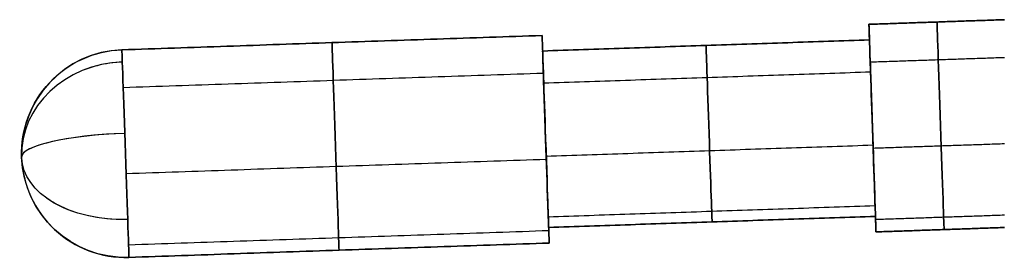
# Model space of a CAD drawing. Header units: millimetres. Extents: x -2184 to 252, y -240 to 239.
# Tile 2 of 256: x -2184.13 to -2165.17, y 6.41 to 11.01. Entities that reach past the tile are written whole.
import ezdxf

# ---------------------------------------------------------------- set-up
doc = ezdxf.new("R2010")
doc.units = ezdxf.units.MM
doc.layers.add('IGES level 3', color=7, linetype='Continuous', true_color=0x868b8b)
doc.layers.add('IGES level 42', color=7, linetype='Continuous', true_color=0xcbd2ee)

# ---------------------------------------------------------------- blocks, each defined once
blk = doc.blocks.new('DOME PIE')
at = {"layer": 'IGES level 42', "extrusion": (-0.99942, -0.03406, 0)}
for centre, radius, start, end in [((-299.884, 45, 2035.467), 2, 180, 0), ((-299.884, 45, 2035.467), 2, 0, 180), ((-299.884, 45, 2047.129), 2, 180, 0), ((-299.884, 45, 2047.129), 2, 0, 180), ((-299.884, 45, 2051.179), 2, 0, 180), ((-299.884, 45, 2051.179), 2, 180, 360), ((-299.884, 45, 2039.929), 1.7, 180, 0), ((-299.884, 45, 2039.929), 1.7, 0, 180)]:
    blk.add_arc(centre, radius, start, end, dxfattribs=at)
at = {"layer": 'IGES level 42', "extrusion": (0.99942, 0.03406, 1.70526e-31)}
for centre, radius in [((299.884, 45, -2036.779), 2), ((299.884, 45, -2036.779), 1.7), ((299.884, 45, -2043.079), 1.7)]:
    blk.add_arc(centre, radius, 180, 0, dxfattribs=at)
at = {"layer": 'IGES level 42', "extrusion": (0.99942, 0.03406, 0)}
for centre, radius in [((299.884, 45, -2036.779), 2), ((299.884, 45, -2036.779), 1.7), ((299.884, 45, -2051.179), 2), ((299.884, 45, -2043.079), 1.7)]:
    blk.add_arc(centre, radius, 0, 180, dxfattribs=at)
at = {"layer": 'IGES level 42', "extrusion": (-0.99942, -0.03406, 1.33007e-30)}
for centre, radius in [((-299.884, 45, 2036.779), 2), ((-299.884, 45, 2043.079), 2), ((-299.884, 45, 2036.779), 1.7)]:
    blk.add_arc(centre, radius, 0, 180, dxfattribs=at)
at = {"layer": 'IGES level 42', "extrusion": (-0.99942, -0.03406, -4.37559e-32)}
for centre, radius in [((-299.884, 45, 2036.779), 2), ((-299.884, 45, 2043.079), 2), ((-299.884, 45, 2036.779), 1.7)]:
    blk.add_arc(centre, radius, 180, 0, dxfattribs=at)
at = {"layer": 'IGES level 42', "extrusion": (0.99942, 0.03406, -3.46069e-46)}
blk.add_arc((299.884, 45, -2043.079), 2, 0, 180, dxfattribs=at)
at = {"layer": 'IGES level 42', "extrusion": (0.99942, 0.03406, -3.45582e-29)}
blk.add_arc((299.884, 45, -2043.079), 2, 180, 0, dxfattribs=at)
at = {"layer": 'IGES level 42', "extrusion": (0, 0, -1)}
for start, end in [(358.0481, 88.0481), (268.0481, 358.0481)]:
    blk.add_arc((2060.203, 229.847, -45), 2, start, end, dxfattribs=at)
at = {"layer": 'IGES level 42'}
for start, end in [(91.9519, 181.9519), (181.9519, 271.9519)]:
    blk.add_arc((-2060.203, 229.847, 45), 2, start, end, dxfattribs=at)
at = {"layer": 'IGES level 42', "extrusion": (0.99942, 0.03406, -3.30251e-31)}
blk.add_arc((299.884, 45, -2051.179), 2, 180, 0, dxfattribs=at)
at = {"layer": 'IGES level 42', "extrusion": (-0.99942, -0.03406, -6.92939e-44)}
blk.add_arc((-299.884, 45, 2051.179), 2, 0, 180, dxfattribs=at)
at = {"layer": 'IGES level 42', "extrusion": (-0.99942, -0.03406, 5.64611e-27)}
blk.add_arc((-299.884, 45, 2051.179), 2, 180, 0, dxfattribs=at)
at = {"layer": 'IGES level 42', "extrusion": (-0.99942, -0.03406, 1.47925e-29)}
blk.add_arc((-299.884, 45, 2043.079), 1.7, 0, 180, dxfattribs=at)
at = {"layer": 'IGES level 42', "extrusion": (-0.99942, -0.03406, -4.09606e-31)}
blk.add_arc((-299.884, 45, 2043.079), 1.7, 180, 0, dxfattribs=at)
at = {"layer": 'IGES level 42', "extrusion": (0.016056, -0.471123, 0.881921)}
blk.add_arc((-2051.179, 285.687, -101.678), 2, 90, 180, dxfattribs=at)
at = {"layer": 'IGES level 42', "extrusion": (-0.016056, 0.471123, 0.881921)}
blk.add_arc((2051.179, -243.261, 181.051), 2, 270, 298.125, dxfattribs=at)
at = {"layer": 'IGES level 42', "extrusion": (0.033406, -0.980216, 0.19509)}
blk.add_arc((-2051.179, 102.64, -285.343), 2, 90, 180, dxfattribs=at)
at = {"layer": 'IGES level 42', "extrusion": (-0.033406, 0.980216, 0.19509)}
blk.add_arc((2051.179, -14.369, 302.901), 2, 270, 348.75, dxfattribs=at)
at = {"layer": 'IGES level 42', "extrusion": (0.026329, -0.772562, -0.634393)}
blk.add_arc((-2051.179, -155.459, -260.361), 2, 90, 180, dxfattribs=at)
at = {"layer": 'IGES level 42', "extrusion": (-0.026329, 0.772562, -0.634393)}
blk.add_arc((2051.179, 225.03, 203.266), 2, 270, 320.625, dxfattribs=at)
at = {"layer": 'IGES level 42'}
for points in [[(-2045.88, 232.336, 45), (-2043.271, 232.425, 45)], [(-2043.271, 232.425, 45), (-2045.88, 232.336, 45)], [(-2045.87, 232.036, 45), (-2045.88, 232.336, 45)], [(-2060.271, 231.845, 45), (-2052.176, 232.121, 45)], [(-2052.176, 232.121, 45), (-2060.271, 231.845, 45)], [(-2052.176, 232.121, 45), (-2052.166, 231.822, 45)], [(-2052.166, 231.822, 45), (-2045.87, 232.036, 45)], [(-2045.87, 232.036, 45), (-2052.166, 231.822, 45)], [(-2043.271, 231.693, 43.454), (-2045.855, 231.605, 43.454)], [(-2043.271, 231.693, 46.546), (-2045.855, 231.605, 46.546)], [(-2045.848, 231.415, 43.686), (-2052.145, 231.2, 43.686)], [(-2045.848, 231.415, 46.314), (-2052.145, 231.2, 46.314)], [(-2052.151, 231.391, 43.454), (-2060.247, 231.115, 43.454)], [(-2052.151, 231.391, 46.546), (-2060.247, 231.115, 46.546)], [(-2045.812, 230.337, 47), (-2045.812, 230.337, 46.7)], [(-2045.812, 230.337, 43.3), (-2045.812, 230.337, 43)], [(-2052.108, 230.123, 47), (-2052.108, 230.123, 46.7)], [(-2052.108, 230.123, 43.3), (-2052.108, 230.123, 43)], [(-2045.8, 230.006, 43.333), (-2052.097, 229.791, 43.333)], [(-2045.8, 230.006, 46.667), (-2052.097, 229.791, 46.667)], [(-2043.271, 230.033, 43.038), (-2045.798, 229.947, 43.038)], [(-2043.271, 230.033, 46.962), (-2045.798, 229.947, 46.962)], [(-2052.095, 229.733, 43.038), (-2060.19, 229.457, 43.038)], [(-2052.095, 229.733, 46.962), (-2060.19, 229.457, 46.962)], [(-2045.761, 228.839, 44.199), (-2052.057, 228.624, 44.199)], [(-2045.761, 228.839, 45.801), (-2052.057, 228.624, 45.801)], [(-2045.754, 228.638, 45), (-2052.05, 228.424, 45)], [(-2052.05, 228.424, 45), (-2045.754, 228.638, 45)], [(-2045.744, 228.338, 45), (-2045.754, 228.638, 45)], [(-2043.271, 228.659, 44.057), (-2045.752, 228.574, 44.057)], [(-2043.271, 228.659, 45.943), (-2045.752, 228.574, 45.943)], [(-2052.05, 228.424, 45), (-2052.04, 228.124, 45)], [(-2043.271, 228.423, 45), (-2045.744, 228.338, 45)], [(-2045.744, 228.338, 45), (-2043.271, 228.423, 45)], [(-2052.048, 228.36, 44.057), (-2060.143, 228.084, 44.057)], [(-2052.048, 228.36, 45.943), (-2060.143, 228.084, 45.943)], [(-2052.04, 228.124, 45), (-2060.135, 227.848, 45)], [(-2060.135, 227.848, 45), (-2052.04, 228.124, 45)]]:
    blk.add_open_spline(points, degree=1, dxfattribs=at)

msp = doc.modelspace()

# ---------------------------------------------------------------- block references
at = {"layer": 'IGES level 3'}
msp.add_blockref('DOME PIE', (-121.895, -221.415, 0.883), dxfattribs=at)

doc.saveas('drawing.dxf')
